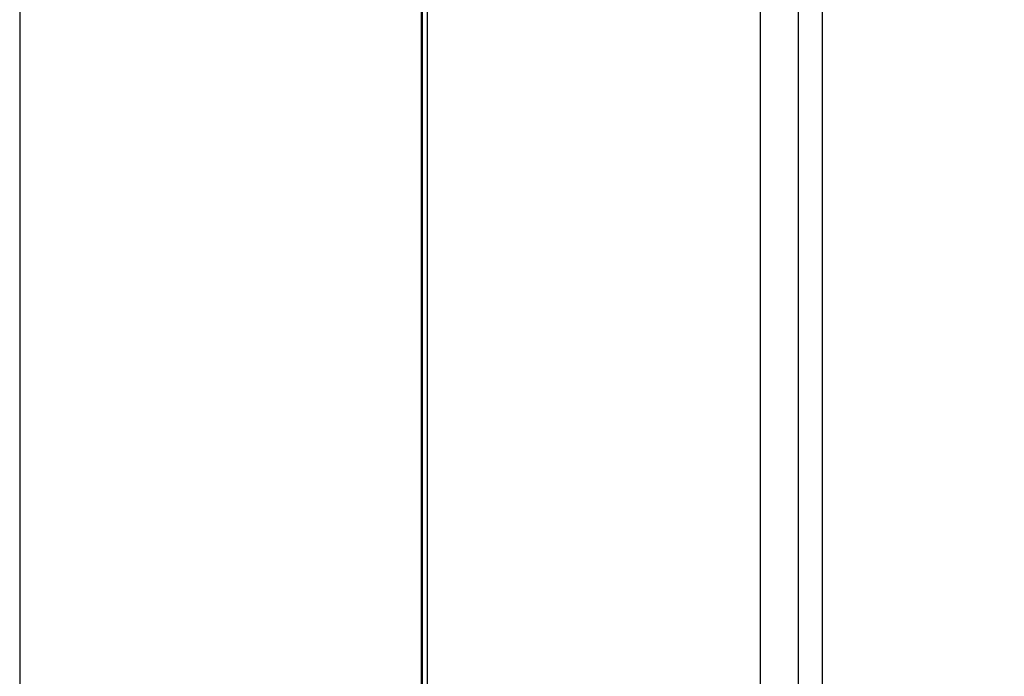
# Model space of a CAD drawing. Header units: millimetres. Extents: x 0 to 1262, y 0 to 420.
# Tile 60 of 99: x 830 to 884, y 184 to 219. Entities that reach past the tile are written whole.
import ezdxf

# ---------------------------------------------------------------- set-up
doc = ezdxf.new("R2010")
doc.units = ezdxf.units.MM
doc.header["$PDSIZE"] = -1
doc.layers.add('SLD-0', color=7, linetype='Continuous')
doc.styles.add('SLDTEXTSTYLE0', font='TXT', dxfattribs={"width": 0.75})
doc.dimstyles.new('SLDDIMSTYLE3', dxfattribs={"dimtxt": 3.5, "dimasz": 3.2, "dimexe": 0, "dimexo": 0.0625, "dimgap": 0.875, "dimtad": 1, "dimdec": 1, "dimlfac": 3, "dimrnd": 1e-09, "dimzin": 4, "dimdsep": 46, "dimtxsty": 'SLDTEXTSTYLE0', "dimsah": 1, "dimcen": 0.09, "dimadec": 0, "dimazin": 1, "dimtfac": 1, "dimtdec": 1, "dimtofl": 0, "dimtmove": 0, "dimatfit": 3, "dimfxl": 1, "dimfrac": 2, "dimtolj": 1, "dimtzin": 12, "dimarcsym": 0})

# ---------------------------------------------------------------- blocks, each defined once
blk = doc.blocks.new('*D100')
at = {"layer": 'Defpoints', "color": 0, "transparency": 16777216}
for p in [(873.616, 342.467), (893.783, 342.467), (873.616, 149.134)]:
    blk.add_point(p, dxfattribs=at)
at = {"layer": 'SLD-0', "color": 0, "lineweight": -2, "transparency": 16777216}
for p, q in [((873.679, 342.467), (893.783, 342.467)), ((893.783, 152.334), (893.783, 339.267)), ((873.679, 149.134), (893.783, 149.134))]:
    blk.add_line(p, q, dxfattribs=at)
at = {"layer": 'SLD-0', "color": 0, "transparency": 16777216}
for points in [[(893.249, 339.267), (894.316, 339.267), (893.783, 342.467)], [(893.249, 152.334), (894.316, 152.334), (893.783, 149.134)]]:
    blk.add_solid(points, dxfattribs=at)
at = {"layer": 'SLD-0', "color": 0, "transparency": 16777216, "insert": (889.408, 245.8), "char_height": 3.5, "attachment_point": 2, "rotation": 90, "style": 'SLDTEXTSTYLE0'}
blk.add_mtext('\\A1;580.0 [22.83]', dxfattribs=at)

msp = doc.modelspace()

# ---------------------------------------------------------------- linework, layer by layer
at = {"color": 7, "linetype": 'Continuous', "lineweight": 25}
for p, q in [((870.200068, 342.347798), (870.200068, 149.253041)), ((872.286749, 342.420667), (872.286749, 149.180173)), ((873.616036, 182.691037), (873.616036, 342.467086)), ((851.616036, 340.957163), (851.616036, 150.643677)), ((851.949369, 341.066677), (851.949369, 150.534162)), ((851.673605, 340.033157), (851.673605, 151.567682)), ((829.604125, 334.26349), (829.604125, 157.33735))]:
    msp.add_line(p, q, dxfattribs=at)

# ---------------------------------------------------------------- dimensions: what is measured, and where the dimension line sits
at = {"layer": 'SLD-0', "color": 7}
dim = msp.add_linear_dim(base=(893.782648, 342.467086), p1=(873.616036, 149.133753), p2=(873.616036, 342.467086), angle=90, dimstyle='SLDDIMSTYLE3', dxfattribs=at)
dim.commit()
dim.dimension.update_dxf_attribs({"geometry": '*D100', "text_midpoint": (893.782648, 245.80042), "dimtype": 160})

doc.saveas('drawing.dxf')
